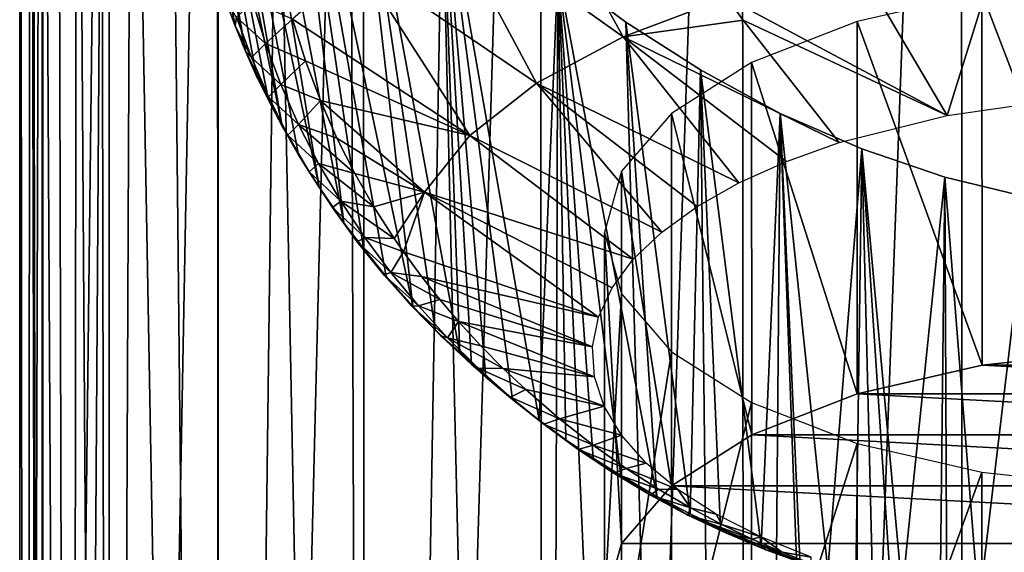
# Model space of a CAD drawing. Header units: millimetres. Extents: x -24 to 24, y -375 to 187.
# Tile 5 of 41: x -24 to -4, y 77 to 88. Entities that reach past the tile are written whole.
import ezdxf

# ---------------------------------------------------------------- set-up
doc = ezdxf.new("R2010")
doc.units = ezdxf.units.MM
doc.header["$LTSCALE"] = 19.07781
for name, color, linetype in [('10', 7, 'CONTINUOUS'), ('12', 7, 'CONTINUOUS'), ('38', 7, 'CONTINUOUS'), ('44', 7, 'CONTINUOUS'), ('45', 7, 'CONTINUOUS'), ('46', 7, 'CONTINUOUS'), ('7', 7, 'CONTINUOUS'), ('9', 7, 'CONTINUOUS')]:
    doc.layers.add(name, color=color, linetype=linetype)

msp = doc.modelspace()

# ---------------------------------------------------------------- linework, layer by layer
at = {"layer": '10', "color": 7, "linetype": 'CONTINUOUS', "true_color": 0xa2afbf}
for points in [[(-15.312, 89.989, 123.689), (-11.618, 87.366, 123.396), (-13.203, 90.236, 125.106), (-15.312, 89.989, 123.689)], [(-11.618, 87.366, 123.396), (-9.493, 88.172, 125.049), (-13.203, 90.236, 125.106), (-11.618, 87.366, 123.396)], [(-17.054, 88.91, 121.478), (-13.393, 86.411, 121.439), (-15.312, 89.989, 123.689), (-17.054, 88.91, 121.478)], [(-13.393, 86.411, 121.439), (-11.618, 87.366, 123.396), (-15.312, 89.989, 123.689), (-13.393, 86.411, 121.439)], [(-18.404, 87.729, 119.056), (-14.764, 85.336, 119.235), (-17.054, 88.91, 121.478), (-18.404, 87.729, 119.056)], [(-14.764, 85.336, 119.235), (-13.393, 86.411, 121.439), (-17.054, 88.91, 121.478), (-14.764, 85.336, 119.235)], [(-9.493, 88.172, 125.049), (-11.618, 87.366, 123.396), (-9.154, 87.702, 124.757), (-9.493, 88.172, 125.049)], [(-14.764, 85.336, 119.235), (-18.404, 87.729, 119.056), (-18.134, 86.869, 118.275), (-14.764, 85.336, 119.235)], [(-9.154, 87.702, 124.757), (-11.618, 87.366, 123.396), (-7.182, 85.193, 122.949), (-9.154, 87.702, 124.757)], [(-11.618, 87.366, 123.396), (-13.393, 86.411, 121.439), (-9.244, 84.367, 121.254), (-11.618, 87.366, 123.396)], [(-7.182, 85.193, 122.949), (-11.618, 87.366, 123.396), (-8.267, 84.806, 122.154), (-7.182, 85.193, 122.949)], [(-8.267, 84.806, 122.154), (-11.618, 87.366, 123.396), (-9.244, 84.367, 121.254), (-8.267, 84.806, 122.154)], [(-17.828, 86.055, 117.512), (-14.764, 85.336, 119.235), (-18.134, 86.869, 118.275), (-17.828, 86.055, 117.512)], [(-13.393, 86.411, 121.439), (-14.764, 85.336, 119.235), (-10.826, 83.356, 119.182), (-13.393, 86.411, 121.439)], [(-9.244, 84.367, 121.254), (-13.393, 86.411, 121.439), (-10.101, 83.881, 120.259), (-9.244, 84.367, 121.254)], [(-10.101, 83.881, 120.259), (-13.393, 86.411, 121.439), (-10.826, 83.356, 119.182), (-10.101, 83.881, 120.259)], [(-15.691, 84.174, 116.851), (-14.764, 85.336, 119.235), (-17.828, 86.055, 117.512), (-15.691, 84.174, 116.851)], [(-17.49, 85.285, 116.768), (-15.691, 84.174, 116.851), (-17.828, 86.055, 117.512), (-17.49, 85.285, 116.768)], [(-17.124, 84.559, 116.044), (-15.691, 84.174, 116.851), (-17.49, 85.285, 116.768), (-17.124, 84.559, 116.044)], [(-14.764, 85.336, 119.235), (-15.691, 84.174, 116.851), (-11.409, 82.799, 118.039), (-14.764, 85.336, 119.235)], [(-10.826, 83.356, 119.182), (-14.764, 85.336, 119.235), (-11.409, 82.799, 118.039), (-10.826, 83.356, 119.182)], [(-16.732, 83.873, 115.344), (-15.691, 84.174, 116.851), (-17.124, 84.559, 116.044), (-16.732, 83.873, 115.344)], [(-16.316, 83.228, 114.667), (-15.691, 84.174, 116.851), (-16.732, 83.873, 115.344), (-16.316, 83.228, 114.667)], [(-16.124, 82.952, 114.37), (-15.691, 84.174, 116.851), (-16.316, 83.228, 114.667), (-16.124, 82.952, 114.37)], [(-15.691, 84.174, 116.851), (-16.124, 82.952, 114.37), (-12.123, 81.614, 115.61), (-15.691, 84.174, 116.851)], [(-11.409, 82.799, 118.039), (-15.691, 84.174, 116.851), (-11.843, 82.215, 116.843), (-11.409, 82.799, 118.039)], [(-11.843, 82.215, 116.843), (-15.691, 84.174, 116.851), (-12.123, 81.614, 115.61), (-11.843, 82.215, 116.843)], [(-16.124, 82.952, 114.37), (-15.753, 82.449, 113.819), (-12.123, 81.614, 115.61), (-16.124, 82.952, 114.37)], [(-15.753, 82.449, 113.819), (-15.376, 81.974, 113.28), (-12.245, 81.003, 114.357), (-15.753, 82.449, 113.819)], [(-12.123, 81.614, 115.61), (-15.753, 82.449, 113.819), (-12.245, 81.003, 114.357), (-12.123, 81.614, 115.61)], [(-15.376, 81.974, 113.28), (-14.994, 81.524, 112.751), (-12.245, 81.003, 114.357), (-15.376, 81.974, 113.28)], [(-14.994, 81.524, 112.751), (-14.538, 81.024, 112.144), (-12.206, 80.389, 113.099), (-14.994, 81.524, 112.751)], [(-12.245, 81.003, 114.357), (-14.994, 81.524, 112.751), (-12.206, 80.389, 113.099), (-12.245, 81.003, 114.357)], [(-14.538, 81.024, 112.144), (-14.077, 80.558, 111.555), (-12.206, 80.389, 113.099), (-14.538, 81.024, 112.144)], [(-14.077, 80.558, 111.555), (-13.615, 80.124, 110.987), (-12.008, 79.782, 111.854), (-14.077, 80.558, 111.555)], [(-12.206, 80.389, 113.099), (-14.077, 80.558, 111.555), (-12.008, 79.782, 111.854), (-12.206, 80.389, 113.099)], [(-13.615, 80.124, 110.987), (-12.924, 79.527, 110.158), (-12.008, 79.782, 111.854), (-13.615, 80.124, 110.987)], [(-12.008, 79.782, 111.854), (-12.924, 79.527, 110.158), (-11.654, 79.188, 110.637), (-12.008, 79.782, 111.854)], [(-12.924, 79.527, 110.158), (-12.236, 78.988, 109.36), (-11.654, 79.188, 110.637), (-12.924, 79.527, 110.158)], [(-11.654, 79.188, 110.637), (-12.236, 78.988, 109.36), (-11.147, 78.616, 109.464), (-11.654, 79.188, 110.637)], [(-12.236, 78.988, 109.36), (-11.556, 78.509, 108.606), (-11.147, 78.616, 109.464), (-12.236, 78.988, 109.36)], [(-11.147, 78.616, 109.464), (-11.556, 78.509, 108.606), (-10.495, 78.074, 108.351), (-11.147, 78.616, 109.464)], [(-11.556, 78.509, 108.606), (-10.891, 78.08, 107.876), (-10.495, 78.074, 108.351), (-11.556, 78.509, 108.606)], [(-10.891, 78.08, 107.876), (-10.235, 77.697, 107.175), (-10.495, 78.074, 108.351), (-10.891, 78.08, 107.876)], [(-10.495, 78.074, 108.351), (-10.235, 77.697, 107.175), (-9.706, 77.567, 107.312), (-10.495, 78.074, 108.351)], [(-10.235, 77.697, 107.175), (-9.595, 77.358, 106.513), (-9.706, 77.567, 107.312), (-10.235, 77.697, 107.175)], [(-9.706, 77.567, 107.312), (-9.595, 77.358, 106.513), (-8.79, 77.103, 106.361), (-9.706, 77.567, 107.312)], [(-9.595, 77.358, 106.513), (-8.971, 77.056, 105.869), (-8.79, 77.103, 106.361), (-9.595, 77.358, 106.513)], [(-8.971, 77.056, 105.869), (-8.357, 76.788, 105.255), (-8.79, 77.103, 106.361), (-8.971, 77.056, 105.869)], [(-8.79, 77.103, 106.361), (-8.357, 76.788, 105.255), (-7.759, 76.688, 105.51), (-8.79, 77.103, 106.361)], [(-8.357, 76.788, 105.255), (-7.76, 76.552, 104.669), (-7.759, 76.688, 105.51), (-8.357, 76.788, 105.255)]]:
    msp.add_3dface(points, dxfattribs=at)
at = {"layer": '12', "color": 7, "linetype": 'CONTINUOUS', "true_color": 0xa2afbf}
for points in [[(-19.775, 88.121, 115.988), (-19.579, 87.589, 115.575), (-19.552, 87.764, 116.893), (-19.775, 88.121, 115.988)], [(-18.956, 87.225, 117.634), (-19.218, 88.084, 118.423), (-19.552, 87.764, 116.893), (-18.956, 87.225, 117.634)], [(-18.956, 87.225, 117.634), (-18.404, 87.729, 119.056), (-19.218, 88.084, 118.423), (-18.956, 87.225, 117.634)], [(-19.579, 87.589, 115.575), (-19.245, 86.936, 116.119), (-19.552, 87.764, 116.893), (-19.579, 87.589, 115.575)], [(-19.245, 86.936, 116.119), (-18.956, 87.225, 117.634), (-19.552, 87.764, 116.893), (-19.245, 86.936, 116.119)], [(-18.134, 86.869, 118.275), (-18.404, 87.729, 119.056), (-18.956, 87.225, 117.634), (-18.134, 86.869, 118.275)], [(-19.579, 87.589, 115.575), (-19.366, 87.068, 115.162), (-19.245, 86.936, 116.119), (-19.579, 87.589, 115.575)], [(-18.642, 86.383, 116.846), (-18.956, 87.225, 117.634), (-19.245, 86.936, 116.119), (-18.642, 86.383, 116.846)], [(-18.642, 86.383, 116.846), (-18.134, 86.869, 118.275), (-18.956, 87.225, 117.634), (-18.642, 86.383, 116.846)], [(-19.366, 87.068, 115.162), (-19.138, 86.559, 114.751), (-18.893, 86.131, 115.346), (-19.366, 87.068, 115.162)], [(-19.366, 87.068, 115.162), (-18.893, 86.131, 115.346), (-19.245, 86.936, 116.119), (-19.366, 87.068, 115.162)], [(-18.893, 86.131, 115.346), (-18.642, 86.383, 116.846), (-19.245, 86.936, 116.119), (-18.893, 86.131, 115.346)], [(-17.828, 86.055, 117.512), (-18.134, 86.869, 118.275), (-18.642, 86.383, 116.846), (-17.828, 86.055, 117.512)], [(-19.138, 86.559, 114.751), (-18.896, 86.061, 114.344), (-18.893, 86.131, 115.346), (-19.138, 86.559, 114.751)], [(-18.278, 85.562, 116.056), (-18.642, 86.383, 116.846), (-18.893, 86.131, 115.346), (-18.278, 85.562, 116.056)], [(-18.278, 85.562, 116.056), (-17.828, 86.055, 117.512), (-18.642, 86.383, 116.846), (-18.278, 85.562, 116.056)], [(-18.896, 86.061, 114.344), (-18.497, 85.349, 114.573), (-18.893, 86.131, 115.346), (-18.896, 86.061, 114.344)], [(-18.497, 85.349, 114.573), (-18.278, 85.562, 116.056), (-18.893, 86.131, 115.346), (-18.497, 85.349, 114.573)], [(-18.896, 86.061, 114.344), (-18.617, 85.532, 113.902), (-18.497, 85.349, 114.573), (-18.896, 86.061, 114.344)], [(-17.49, 85.285, 116.768), (-17.828, 86.055, 117.512), (-18.278, 85.562, 116.056), (-17.49, 85.285, 116.768)], [(-18.617, 85.532, 113.902), (-18.276, 84.94, 113.397), (-18.497, 85.349, 114.573), (-18.617, 85.532, 113.902)], [(-17.868, 84.765, 115.266), (-18.278, 85.562, 116.056), (-18.497, 85.349, 114.573), (-17.868, 84.765, 115.266)], [(-17.124, 84.559, 116.044), (-17.49, 85.285, 116.768), (-18.278, 85.562, 116.056), (-17.124, 84.559, 116.044)], [(-17.868, 84.765, 115.266), (-17.124, 84.559, 116.044), (-18.278, 85.562, 116.056), (-17.868, 84.765, 115.266)], [(-18.276, 84.94, 113.397), (-18.059, 84.59, 113.801), (-18.497, 85.349, 114.573), (-18.276, 84.94, 113.397)], [(-18.059, 84.59, 113.801), (-17.868, 84.765, 115.266), (-18.497, 85.349, 114.573), (-18.059, 84.59, 113.801)], [(-18.276, 84.94, 113.397), (-17.858, 84.278, 112.815), (-18.059, 84.59, 113.801), (-18.276, 84.94, 113.397)], [(-17.413, 83.992, 114.476), (-17.868, 84.765, 115.266), (-18.059, 84.59, 113.801), (-17.413, 83.992, 114.476)], [(-16.732, 83.873, 115.344), (-17.124, 84.559, 116.044), (-17.868, 84.765, 115.266), (-16.732, 83.873, 115.344)], [(-17.413, 83.992, 114.476), (-16.732, 83.873, 115.344), (-17.868, 84.765, 115.266), (-17.413, 83.992, 114.476)], [(-17.858, 84.278, 112.815), (-17.583, 83.859, 113.031), (-18.059, 84.59, 113.801), (-17.858, 84.278, 112.815)], [(-17.583, 83.859, 113.031), (-17.413, 83.992, 114.476), (-18.059, 84.59, 113.801), (-17.583, 83.859, 113.031)], [(-17.858, 84.278, 112.815), (-17.348, 83.546, 112.146), (-17.583, 83.859, 113.031), (-17.858, 84.278, 112.815)], [(-16.918, 83.247, 113.685), (-17.413, 83.992, 114.476), (-17.583, 83.859, 113.031), (-16.918, 83.247, 113.685)], [(-17.348, 83.546, 112.146), (-17.073, 83.157, 112.262), (-17.583, 83.859, 113.031), (-17.348, 83.546, 112.146)], [(-17.073, 83.157, 112.262), (-16.918, 83.247, 113.685), (-17.583, 83.859, 113.031), (-17.073, 83.157, 112.262)], [(-16.316, 83.228, 114.667), (-16.732, 83.873, 115.344), (-17.413, 83.992, 114.476), (-16.316, 83.228, 114.667)], [(-16.918, 83.247, 113.685), (-16.316, 83.228, 114.667), (-17.413, 83.992, 114.476), (-16.918, 83.247, 113.685)], [(-17.348, 83.546, 112.146), (-16.948, 83.018, 111.648), (-17.073, 83.157, 112.262), (-17.348, 83.546, 112.146)], [(-16.386, 82.53, 112.893), (-16.918, 83.247, 113.685), (-17.073, 83.157, 112.262), (-16.386, 82.53, 112.893)], [(-16.124, 82.952, 114.37), (-16.316, 83.228, 114.667), (-16.918, 83.247, 113.685), (-16.124, 82.952, 114.37)], [(-16.386, 82.53, 112.893), (-16.124, 82.952, 114.37), (-16.918, 83.247, 113.685), (-16.386, 82.53, 112.893)], [(-16.948, 83.018, 111.648), (-16.531, 82.482, 111.491), (-17.073, 83.157, 112.262), (-16.948, 83.018, 111.648)], [(-16.531, 82.482, 111.491), (-16.386, 82.53, 112.893), (-17.073, 83.157, 112.262), (-16.531, 82.482, 111.491)], [(-16.948, 83.018, 111.648), (-16.481, 82.449, 111.093), (-16.531, 82.482, 111.491), (-16.948, 83.018, 111.648)], [(-15.753, 82.449, 113.819), (-16.124, 82.952, 114.37), (-16.386, 82.53, 112.893), (-15.753, 82.449, 113.819)], [(-15.819, 81.843, 112.099), (-16.386, 82.53, 112.893), (-16.531, 82.482, 111.491), (-15.819, 81.843, 112.099)], [(-16.481, 82.449, 111.093), (-15.957, 81.838, 110.72), (-16.531, 82.482, 111.491), (-16.481, 82.449, 111.093)], [(-15.957, 81.838, 110.72), (-15.819, 81.843, 112.099), (-16.531, 82.482, 111.491), (-15.957, 81.838, 110.72)], [(-16.481, 82.449, 111.093), (-15.936, 81.836, 110.472), (-15.957, 81.838, 110.72), (-16.481, 82.449, 111.093)], [(-15.376, 81.974, 113.28), (-15.753, 82.449, 113.819), (-16.386, 82.53, 112.893), (-15.376, 81.974, 113.28)], [(-15.819, 81.843, 112.099), (-15.376, 81.974, 113.28), (-16.386, 82.53, 112.893), (-15.819, 81.843, 112.099)], [(-15.22, 81.187, 111.304), (-15.819, 81.843, 112.099), (-15.957, 81.838, 110.72), (-15.22, 81.187, 111.304)], [(-15.936, 81.836, 110.472), (-15.475, 81.356, 109.965), (-15.957, 81.838, 110.72), (-15.936, 81.836, 110.472)], [(-15.475, 81.356, 109.965), (-15.356, 81.225, 109.949), (-15.957, 81.838, 110.72), (-15.475, 81.356, 109.965)], [(-15.356, 81.225, 109.949), (-15.22, 81.187, 111.304), (-15.957, 81.838, 110.72), (-15.356, 81.225, 109.949)], [(-14.994, 81.524, 112.751), (-15.376, 81.974, 113.28), (-15.819, 81.843, 112.099), (-14.994, 81.524, 112.751)], [(-15.22, 81.187, 111.304), (-14.994, 81.524, 112.751), (-15.819, 81.843, 112.099), (-15.22, 81.187, 111.304)], [(-14.538, 81.024, 112.144), (-14.994, 81.524, 112.751), (-15.22, 81.187, 111.304), (-14.538, 81.024, 112.144)], [(-15.475, 81.356, 109.965), (-14.969, 80.865, 109.426), (-15.356, 81.225, 109.949), (-15.475, 81.356, 109.965)], [(-14.969, 80.865, 109.426), (-14.727, 80.642, 109.175), (-15.356, 81.225, 109.949), (-14.969, 80.865, 109.426)], [(-14.727, 80.642, 109.175), (-14.59, 80.563, 110.506), (-15.356, 81.225, 109.949), (-14.727, 80.642, 109.175)], [(-14.59, 80.563, 110.506), (-15.22, 81.187, 111.304), (-15.356, 81.225, 109.949), (-14.59, 80.563, 110.506)], [(-14.077, 80.558, 111.555), (-14.538, 81.024, 112.144), (-15.22, 81.187, 111.304), (-14.077, 80.558, 111.555)], [(-14.59, 80.563, 110.506), (-14.077, 80.558, 111.555), (-15.22, 81.187, 111.304), (-14.59, 80.563, 110.506)], [(-14.727, 80.642, 109.175), (-14.432, 80.38, 108.872), (-13.932, 79.973, 109.707), (-14.727, 80.642, 109.175)], [(-14.727, 80.642, 109.175), (-13.932, 79.973, 109.707), (-14.59, 80.563, 110.506), (-14.727, 80.642, 109.175)], [(-13.615, 80.124, 110.987), (-14.077, 80.558, 111.555), (-14.59, 80.563, 110.506), (-13.615, 80.124, 110.987)], [(-13.932, 79.973, 109.707), (-13.615, 80.124, 110.987), (-14.59, 80.563, 110.506), (-13.932, 79.973, 109.707)], [(-14.432, 80.38, 108.872), (-13.887, 79.922, 108.326), (-13.932, 79.973, 109.707), (-14.432, 80.38, 108.872)], [(-12.924, 79.527, 110.158), (-13.615, 80.124, 110.987), (-13.932, 79.973, 109.707), (-12.924, 79.527, 110.158)], [(-13.887, 79.922, 108.326), (-13.248, 79.417, 108.907), (-13.932, 79.973, 109.707), (-13.887, 79.922, 108.326)], [(-13.248, 79.417, 108.907), (-12.924, 79.527, 110.158), (-13.932, 79.973, 109.707), (-13.248, 79.417, 108.907)], [(-13.887, 79.922, 108.326), (-13.342, 79.497, 107.792), (-13.248, 79.417, 108.907), (-13.887, 79.922, 108.326)], [(-13.342, 79.497, 107.792), (-12.793, 79.097, 107.267), (-12.54, 78.896, 108.104), (-13.342, 79.497, 107.792)], [(-13.342, 79.497, 107.792), (-12.54, 78.896, 108.104), (-13.248, 79.417, 108.907), (-13.342, 79.497, 107.792)], [(-12.236, 78.988, 109.36), (-12.924, 79.527, 110.158), (-13.248, 79.417, 108.907), (-12.236, 78.988, 109.36)], [(-12.54, 78.896, 108.104), (-12.236, 78.988, 109.36), (-13.248, 79.417, 108.907), (-12.54, 78.896, 108.104)], [(-12.793, 79.097, 107.267), (-12.232, 78.718, 106.744), (-12.54, 78.896, 108.104), (-12.793, 79.097, 107.267)], [(-11.556, 78.509, 108.606), (-12.236, 78.988, 109.36), (-12.54, 78.896, 108.104), (-11.556, 78.509, 108.606)], [(-12.232, 78.718, 106.744), (-11.81, 78.411, 107.3), (-12.54, 78.896, 108.104), (-12.232, 78.718, 106.744)], [(-11.81, 78.411, 107.3), (-11.556, 78.509, 108.606), (-12.54, 78.896, 108.104), (-11.81, 78.411, 107.3)], [(-12.232, 78.718, 106.744), (-11.664, 78.36, 106.224), (-11.81, 78.411, 107.3), (-12.232, 78.718, 106.744)], [(-10.891, 78.08, 107.876), (-11.556, 78.509, 108.606), (-11.81, 78.411, 107.3), (-10.891, 78.08, 107.876)], [(-11.664, 78.36, 106.224), (-11.059, 77.962, 106.495), (-11.81, 78.411, 107.3), (-11.664, 78.36, 106.224)], [(-11.059, 77.962, 106.495), (-10.891, 78.08, 107.876), (-11.81, 78.411, 107.3), (-11.059, 77.962, 106.495)], [(-11.664, 78.36, 106.224), (-10.925, 77.934, 105.565), (-11.059, 77.962, 106.495), (-11.664, 78.36, 106.224)], [(-10.235, 77.697, 107.175), (-10.891, 78.08, 107.876), (-11.059, 77.962, 106.495), (-10.235, 77.697, 107.175)], [(-10.925, 77.934, 105.565), (-10.288, 77.55, 105.69), (-11.059, 77.962, 106.495), (-10.925, 77.934, 105.565)], [(-10.288, 77.55, 105.69), (-10.235, 77.697, 107.175), (-11.059, 77.962, 106.495), (-10.288, 77.55, 105.69)], [(-10.925, 77.934, 105.565), (-10.243, 77.576, 104.97), (-10.288, 77.55, 105.69), (-10.925, 77.934, 105.565)], [(-9.595, 77.358, 106.513), (-10.235, 77.697, 107.175), (-10.288, 77.55, 105.69), (-9.595, 77.358, 106.513)], [(-10.243, 77.576, 104.97), (-9.499, 77.176, 104.885), (-10.288, 77.55, 105.69), (-10.243, 77.576, 104.97)], [(-8.971, 77.056, 105.869), (-9.595, 77.358, 106.513), (-10.288, 77.55, 105.69), (-8.971, 77.056, 105.869)], [(-9.499, 77.176, 104.885), (-8.971, 77.056, 105.869), (-10.288, 77.55, 105.69), (-9.499, 77.176, 104.885)], [(-10.243, 77.576, 104.97), (-9.619, 77.277, 104.438), (-9.499, 77.176, 104.885), (-10.243, 77.576, 104.97)], [(-9.619, 77.277, 104.438), (-8.785, 76.917, 103.745), (-8.691, 76.839, 104.081), (-9.619, 77.277, 104.438)], [(-9.619, 77.277, 104.438), (-8.691, 76.839, 104.081), (-9.499, 77.176, 104.885), (-9.619, 77.277, 104.438)], [(-8.357, 76.788, 105.255), (-8.971, 77.056, 105.869), (-9.499, 77.176, 104.885), (-8.357, 76.788, 105.255)], [(-8.691, 76.839, 104.081), (-8.357, 76.788, 105.255), (-9.499, 77.176, 104.885), (-8.691, 76.839, 104.081)], [(-8.785, 76.917, 103.745), (-8.058, 76.639, 103.157), (-8.691, 76.839, 104.081), (-8.785, 76.917, 103.745)], [(-8.058, 76.639, 103.157), (-7.864, 76.539, 103.281), (-8.691, 76.839, 104.081), (-8.058, 76.639, 103.157)], [(-7.76, 76.552, 104.669), (-8.357, 76.788, 105.255), (-8.691, 76.839, 104.081), (-7.76, 76.552, 104.669)], [(-7.864, 76.539, 103.281), (-7.76, 76.552, 104.669), (-8.691, 76.839, 104.081), (-7.864, 76.539, 103.281)]]:
    msp.add_3dface(points, dxfattribs=at)
at = {"layer": '38', "color": 7, "linetype": 'CONTINUOUS', "true_color": 0xa2afbf}
for points in [[(-3.864, 89.315, 127.392), (-2.54, 86.097, 124.801), (-0.781, 89.512, 127.796), (-3.864, 89.315, 127.392)], [(-6.805, 88.863, 126.465), (-4.969, 85.752, 124.093), (-3.864, 89.315, 127.392), (-6.805, 88.863, 126.465)], [(-4.969, 85.752, 124.093), (-2.54, 86.097, 124.801), (-3.864, 89.315, 127.392), (-4.969, 85.752, 124.093)], [(-9.493, 88.172, 125.049), (-4.969, 85.752, 124.093), (-6.805, 88.863, 126.465), (-9.493, 88.172, 125.049)], [(-9.493, 88.172, 125.049), (-9.154, 87.702, 124.757), (-4.969, 85.752, 124.093), (-9.493, 88.172, 125.049)], [(-9.154, 87.702, 124.757), (-7.182, 85.193, 122.949), (-4.969, 85.752, 124.093), (-9.154, 87.702, 124.757)]]:
    msp.add_3dface(points, dxfattribs=at)
at = {"layer": '44', "color": 7, "linetype": 'CONTINUOUS', "true_color": 0xa2afbf}
for points in [[(-1.446, 80.929, 127.24), (-4.254, 80.626, 126.618), (4.253, 80.626, 126.619), (-1.446, 80.929, 127.24)], [(-4.254, 80.626, 126.618), (-6.815, 80.037, 125.411), (6.814, 80.037, 125.411), (-4.254, 80.626, 126.618)], [(4.253, 80.626, 126.619), (-4.254, 80.626, 126.618), (6.814, 80.037, 125.411), (4.253, 80.626, 126.619)], [(-6.815, 80.037, 125.411), (-8.98, 79.197, 123.688), (8.98, 79.197, 123.688), (-6.815, 80.037, 125.411)], [(6.814, 80.037, 125.411), (-6.815, 80.037, 125.411), (8.98, 79.197, 123.688), (6.814, 80.037, 125.411)], [(-8.98, 79.197, 123.688), (-10.624, 78.153, 121.548), (10.624, 78.153, 121.549), (-8.98, 79.197, 123.688)], [(8.98, 79.197, 123.688), (-8.98, 79.197, 123.688), (10.624, 78.153, 121.549), (8.98, 79.197, 123.688)], [(-10.624, 78.153, 121.548), (-11.651, 76.967, 119.117), (11.651, 76.968, 119.118), (-10.624, 78.153, 121.548)], [(10.624, 78.153, 121.549), (-10.624, 78.153, 121.548), (11.651, 76.968, 119.118), (10.624, 78.153, 121.549)], [(-11.651, 76.967, 119.117), (-12, 75.708, 116.534), (11.651, 76.968, 119.118), (-11.651, 76.967, 119.117)], [(11.651, 76.968, 119.118), (-12, 75.708, 116.534), (12, 75.708, 116.534), (11.651, 76.968, 119.118)]]:
    msp.add_3dface(points, dxfattribs=at)
at = {"layer": '45', "color": 7, "linetype": 'CONTINUOUS', "true_color": 0xa2afbf}
for points in [[(-4.255, 88.266, 122.893), (-1.446, 80.929, 127.24), (-1.446, 88.57, 123.515), (-4.255, 88.266, 122.893)], [(-6.817, 87.677, 121.684), (-4.254, 80.626, 126.618), (-4.255, 88.266, 122.893), (-6.817, 87.677, 121.684)], [(-4.254, 80.626, 126.618), (-1.446, 80.929, 127.24), (-4.255, 88.266, 122.893), (-4.254, 80.626, 126.618)], [(-8.982, 86.836, 119.96), (-6.815, 80.037, 125.411), (-6.817, 87.677, 121.684), (-8.982, 86.836, 119.96)], [(-6.815, 80.037, 125.411), (-4.254, 80.626, 126.618), (-6.817, 87.677, 121.684), (-6.815, 80.037, 125.411)], [(-10.625, 85.792, 117.82), (-8.98, 79.197, 123.688), (-8.982, 86.836, 119.96), (-10.625, 85.792, 117.82)], [(-8.98, 79.197, 123.688), (-6.815, 80.037, 125.411), (-8.982, 86.836, 119.96), (-8.98, 79.197, 123.688)], [(-11.651, 84.606, 115.389), (-10.624, 78.153, 121.548), (-10.625, 85.792, 117.82), (-11.651, 84.606, 115.389)], [(-10.624, 78.153, 121.548), (-8.98, 79.197, 123.688), (-10.625, 85.792, 117.82), (-10.624, 78.153, 121.548)], [(-12, 83.347, 112.808), (-11.651, 76.967, 119.117), (-11.651, 84.606, 115.389), (-12, 83.347, 112.808)], [(-11.651, 76.967, 119.117), (-10.624, 78.153, 121.548), (-11.651, 84.606, 115.389), (-11.651, 76.967, 119.117)], [(-12, 75.708, 116.534), (-11.651, 76.967, 119.117), (-12, 83.347, 112.808), (-12, 75.708, 116.534)]]:
    msp.add_3dface(points, dxfattribs=at)
at = {"layer": '46', "color": 7, "linetype": 'CONTINUOUS', "true_color": 0xa2afbf}
for points in [[(-12, 75.708, 116.534), (-12, 83.347, 112.808), (-11.651, 82.089, 110.227), (-12, 75.708, 116.534)], [(-11.651, 74.448, 113.951), (-12, 75.708, 116.534), (-11.651, 82.089, 110.227), (-11.651, 74.448, 113.951)], [(-10.625, 80.903, 107.796), (-11.651, 74.448, 113.951), (-11.651, 82.089, 110.227), (-10.625, 80.903, 107.796)], [(-10.624, 73.262, 111.52), (-11.651, 74.448, 113.951), (-10.625, 80.903, 107.796), (-10.624, 73.262, 111.52)], [(-8.982, 79.859, 105.656), (-10.624, 73.262, 111.52), (-10.625, 80.903, 107.796), (-8.982, 79.859, 105.656)], [(-8.979, 72.218, 109.38), (-10.624, 73.262, 111.52), (-8.982, 79.859, 105.656), (-8.979, 72.218, 109.38)], [(-6.817, 79.018, 103.932), (-8.979, 72.218, 109.38), (-8.982, 79.859, 105.656), (-6.817, 79.018, 103.932)], [(-6.814, 71.378, 107.657), (-8.979, 72.218, 109.38), (-6.817, 79.018, 103.932), (-6.814, 71.378, 107.657)], [(-4.255, 78.429, 102.723), (-6.814, 71.378, 107.657), (-6.817, 79.018, 103.932), (-4.255, 78.429, 102.723)], [(-4.253, 70.789, 106.45), (-6.814, 71.378, 107.657), (-4.255, 78.429, 102.723), (-4.253, 70.789, 106.45)], [(-1.446, 78.125, 102.101), (-4.253, 70.789, 106.45), (-4.255, 78.429, 102.723), (-1.446, 78.125, 102.101)], [(-1.446, 70.486, 105.828), (-4.253, 70.789, 106.45), (-1.446, 78.125, 102.101), (-1.446, 70.486, 105.828)]]:
    msp.add_3dface(points, dxfattribs=at)
at = {"layer": '7', "color": 7, "linetype": 'CONTINUOUS', "true_color": 0xa2afbf}
for points in [[(-9.188, 119.688, -1.409), (-4.687, 119.925, -2.755), (-9.102, 0.58, -22.447), (-9.188, 119.688, -1.409)], [(-9.102, 0.58, -22.447), (-4.687, 119.925, -2.755), (-4.626, 0.585, -23.81), (-9.102, 0.58, -22.447)], [(-4.687, 119.925, -2.755), (0, 120.006, -3.21), (-4.626, 0.585, -23.81), (-4.687, 119.925, -2.755)], [(-4.626, 0.585, -23.81), (0, 120.006, -3.21), (0, 0.587, -24.267), (-4.626, 0.585, -23.81)], [(-13.335, 119.303, 0.776), (-9.188, 119.688, -1.409), (-13.241, 0.572, -20.225), (-13.335, 119.303, 0.776)], [(-13.241, 0.572, -20.225), (-9.188, 119.688, -1.409), (-9.102, 0.58, -22.447), (-13.241, 0.572, -20.225)], [(-16.969, 118.785, 3.713), (-13.335, 119.303, 0.776), (-16.887, 0.562, -17.217), (-16.969, 118.785, 3.713)], [(-16.887, 0.562, -17.217), (-13.335, 119.303, 0.776), (-13.241, 0.572, -20.225), (-16.887, 0.562, -17.217)], [(-19.952, 118.154, 7.292), (-16.969, 118.785, 3.713), (-19.896, 0.549, -13.533), (-19.952, 118.154, 7.292)], [(-19.896, 0.549, -13.533), (-16.969, 118.785, 3.713), (-16.887, 0.562, -17.217), (-19.896, 0.549, -13.533)], [(-22.17, 117.434, 11.376), (-19.952, 118.154, 7.292), (-22.142, 0.533, -9.308), (-22.17, 117.434, 11.376)], [(-22.142, 0.533, -9.308), (-19.952, 118.154, 7.292), (-19.896, 0.549, -13.533), (-22.142, 0.533, -9.308)], [(-23.538, 116.652, 15.81), (-22.17, 117.434, 11.376), (-23.53, 0.517, -4.707), (-23.538, 116.652, 15.81)], [(-23.53, 0.517, -4.707), (-22.17, 117.434, 11.376), (-22.948, 0.525, -7.044), (-23.53, 0.517, -4.707)], [(-22.948, 0.525, -7.044), (-22.17, 117.434, 11.376), (-22.142, 0.533, -9.308), (-22.948, 0.525, -7.044)], [(-24, 115.838, 20.424), (-23.538, 116.652, 15.81), (-23.882, 0.509, -2.322), (-24, 115.838, 20.424)], [(-23.882, 0.509, -2.322), (-23.538, 116.652, 15.81), (-23.53, 0.517, -4.707), (-23.882, 0.509, -2.322)], [(-23.778, 107.453, 22.253), (-24, 115.838, 20.424), (-23.882, 0.491, 2.498), (-23.778, 107.453, 22.253)], [(-23.882, 0.491, 2.498), (-24, 115.838, 20.424), (-24, 0.5, 0.088), (-23.882, 0.491, 2.498)], [(-24, 0.5, 0.088), (-24, 115.838, 20.424), (-23.882, 0.509, -2.322), (-24, 0.5, 0.088)], [(-23.53, 0.483, 4.883), (-23.778, 107.453, 22.253), (-23.882, 0.491, 2.498), (-23.53, 0.483, 4.883)], [(-23.776, 107.325, 22.246), (-23.778, 107.453, 22.253), (-23.53, 0.483, 4.883), (-23.776, 107.325, 22.246)], [(-23.763, 107.203, 22.319), (-23.776, 107.325, 22.246), (-23.53, 0.483, 4.883), (-23.763, 107.203, 22.319)], [(-23.745, 107.094, 22.429), (-23.763, 107.203, 22.319), (-23.53, 0.483, 4.883), (-23.745, 107.094, 22.429)], [(-23.523, 106.033, 23.532), (-23.745, 107.094, 22.429), (-23.53, 0.483, 4.883), (-23.523, 106.033, 23.532)], [(-22.948, 0.475, 7.22), (-23.523, 106.033, 23.532), (-23.53, 0.483, 4.883), (-22.948, 0.475, 7.22)], [(-23.222, 104.813, 24.637), (-23.523, 106.033, 23.532), (-22.948, 0.475, 7.22), (-23.222, 104.813, 24.637)], [(-22.829, 103.458, 25.763), (-23.222, 104.813, 24.637), (-22.948, 0.475, 7.22), (-22.829, 103.458, 25.763)], [(-22.142, 0.467, 9.485), (-22.829, 103.458, 25.763), (-22.948, 0.475, 7.22), (-22.142, 0.467, 9.485)], [(-22.327, 101.986, 26.922), (-22.829, 103.458, 25.763), (-22.142, 0.467, 9.485), (-22.327, 101.986, 26.922)], [(-21.697, 100.402, 28.121), (-22.327, 101.986, 26.922), (-22.142, 0.467, 9.485), (-21.697, 100.402, 28.121)], [(-19.896, 0.451, 13.709), (-21.697, 100.402, 28.121), (-22.142, 0.467, 9.485), (-19.896, 0.451, 13.709)], [(-20.91, 98.704, 29.366), (-21.697, 100.402, 28.121), (-19.896, 0.451, 13.709), (-20.91, 98.704, 29.366)], [(-19.931, 96.895, 30.661), (-20.91, 98.704, 29.366), (-19.896, 0.451, 13.709), (-19.931, 96.895, 30.661)], [(-18.716, 94.971, 32.001), (-19.931, 96.895, 30.661), (-19.896, 0.451, 13.709), (-18.716, 94.971, 32.001)], [(-16.887, 0.438, 17.394), (-18.716, 94.971, 32.001), (-19.896, 0.451, 13.709), (-16.887, 0.438, 17.394)], [(-17.208, 92.948, 33.377), (-18.716, 94.971, 32.001), (-16.887, 0.438, 17.394), (-17.208, 92.948, 33.377)], [(-15.332, 90.85, 34.769), (-17.208, 92.948, 33.377), (-16.887, 0.438, 17.394), (-15.332, 90.85, 34.769)], [(-13.241, 0.428, 20.401), (-15.332, 90.85, 34.769), (-16.887, 0.438, 17.394), (-13.241, 0.428, 20.401)], [(-12.956, 88.705, 36.156), (-15.332, 90.85, 34.769), (-13.241, 0.428, 20.401), (-12.956, 88.705, 36.156)], [(-9.102, 0.42, 22.624), (-12.956, 88.705, 36.156), (-13.241, 0.428, 20.401), (-9.102, 0.42, 22.624)], [(-11.564, 87.663, 36.812), (-12.956, 88.705, 36.156), (-9.102, 0.42, 22.624), (-11.564, 87.663, 36.812)], [(-10.034, 86.686, 37.423), (-11.564, 87.663, 36.812), (-9.102, 0.42, 22.624), (-10.034, 86.686, 37.423)], [(-8.394, 85.793, 37.959), (-10.034, 86.686, 37.423), (-9.102, 0.42, 22.624), (-8.394, 85.793, 37.959)], [(-4.626, 0.415, 23.986), (-8.394, 85.793, 37.959), (-9.102, 0.42, 22.624), (-4.626, 0.415, 23.986)], [(-6.723, 85.065, 38.394), (-8.394, 85.793, 37.959), (-4.626, 0.415, 23.986), (-6.723, 85.065, 38.394)], [(-5.017, 84.485, 38.729), (-6.723, 85.065, 38.394), (-4.626, 0.415, 23.986), (-5.017, 84.485, 38.729)], [(-3.319, 84.073, 38.96), (-5.017, 84.485, 38.729), (-4.626, 0.415, 23.986), (-3.319, 84.073, 38.96)], [(0, 0.413, 24.443), (-3.319, 84.073, 38.96), (-4.626, 0.415, 23.986), (0, 0.413, 24.443)]]:
    msp.add_3dface(points, dxfattribs=at)
at = {"layer": '9', "color": 7, "linetype": 'CONTINUOUS', "true_color": 0xa2afbf}
for points in [[(-22.829, 103.458, 25.763), (-22.327, 101.986, 26.922), (-19.579, 87.589, 115.575), (-22.829, 103.458, 25.763)], [(-19.775, 88.121, 115.988), (-22.829, 103.458, 25.763), (-19.579, 87.589, 115.575), (-19.775, 88.121, 115.988)], [(-22.327, 101.986, 26.922), (-21.697, 100.402, 28.121), (-19.366, 87.068, 115.162), (-22.327, 101.986, 26.922)], [(-19.579, 87.589, 115.575), (-22.327, 101.986, 26.922), (-19.366, 87.068, 115.162), (-19.579, 87.589, 115.575)], [(-21.697, 100.402, 28.121), (-20.91, 98.704, 29.366), (-18.617, 85.532, 113.902), (-21.697, 100.402, 28.121)], [(-19.366, 87.068, 115.162), (-21.697, 100.402, 28.121), (-19.138, 86.559, 114.751), (-19.366, 87.068, 115.162)], [(-19.138, 86.559, 114.751), (-21.697, 100.402, 28.121), (-18.896, 86.061, 114.344), (-19.138, 86.559, 114.751)], [(-18.896, 86.061, 114.344), (-21.697, 100.402, 28.121), (-18.617, 85.532, 113.902), (-18.896, 86.061, 114.344)], [(-20.91, 98.704, 29.366), (-19.931, 96.895, 30.661), (-17.858, 84.278, 112.815), (-20.91, 98.704, 29.366)], [(-18.617, 85.532, 113.902), (-20.91, 98.704, 29.366), (-18.276, 84.94, 113.397), (-18.617, 85.532, 113.902)], [(-18.276, 84.94, 113.397), (-20.91, 98.704, 29.366), (-17.858, 84.278, 112.815), (-18.276, 84.94, 113.397)], [(-19.931, 96.895, 30.661), (-18.716, 94.971, 32.001), (-17.348, 83.546, 112.146), (-19.931, 96.895, 30.661)], [(-17.858, 84.278, 112.815), (-19.931, 96.895, 30.661), (-17.348, 83.546, 112.146), (-17.858, 84.278, 112.815)], [(-18.716, 94.971, 32.001), (-17.208, 92.948, 33.377), (-15.936, 81.836, 110.472), (-18.716, 94.971, 32.001)], [(-17.348, 83.546, 112.146), (-18.716, 94.971, 32.001), (-16.948, 83.018, 111.648), (-17.348, 83.546, 112.146)], [(-16.948, 83.018, 111.648), (-18.716, 94.971, 32.001), (-16.481, 82.449, 111.093), (-16.948, 83.018, 111.648)], [(-16.481, 82.449, 111.093), (-18.716, 94.971, 32.001), (-15.936, 81.836, 110.472), (-16.481, 82.449, 111.093)], [(-17.208, 92.948, 33.377), (-15.332, 90.85, 34.769), (-14.969, 80.865, 109.426), (-17.208, 92.948, 33.377)], [(-15.936, 81.836, 110.472), (-17.208, 92.948, 33.377), (-15.475, 81.356, 109.965), (-15.936, 81.836, 110.472)], [(-15.475, 81.356, 109.965), (-17.208, 92.948, 33.377), (-14.969, 80.865, 109.426), (-15.475, 81.356, 109.965)], [(-15.332, 90.85, 34.769), (-12.956, 88.705, 36.156), (-13.342, 79.497, 107.792), (-15.332, 90.85, 34.769)], [(-14.969, 80.865, 109.426), (-15.332, 90.85, 34.769), (-14.727, 80.642, 109.175), (-14.969, 80.865, 109.426)], [(-14.727, 80.642, 109.175), (-15.332, 90.85, 34.769), (-14.432, 80.38, 108.872), (-14.727, 80.642, 109.175)], [(-14.432, 80.38, 108.872), (-15.332, 90.85, 34.769), (-13.887, 79.922, 108.326), (-14.432, 80.38, 108.872)], [(-13.887, 79.922, 108.326), (-15.332, 90.85, 34.769), (-13.342, 79.497, 107.792), (-13.887, 79.922, 108.326)], [(-13.342, 79.497, 107.792), (-12.956, 88.705, 36.156), (-12.793, 79.097, 107.267), (-13.342, 79.497, 107.792)], [(-12.956, 88.705, 36.156), (-11.564, 87.663, 36.812), (-10.925, 77.934, 105.565), (-12.956, 88.705, 36.156)], [(-12.793, 79.097, 107.267), (-12.956, 88.705, 36.156), (-12.232, 78.718, 106.744), (-12.793, 79.097, 107.267)], [(-12.232, 78.718, 106.744), (-12.956, 88.705, 36.156), (-11.664, 78.36, 106.224), (-12.232, 78.718, 106.744)], [(-11.664, 78.36, 106.224), (-12.956, 88.705, 36.156), (-10.925, 77.934, 105.565), (-11.664, 78.36, 106.224)], [(-11.564, 87.663, 36.812), (-10.034, 86.686, 37.423), (-10.243, 77.576, 104.97), (-11.564, 87.663, 36.812)], [(-10.925, 77.934, 105.565), (-11.564, 87.663, 36.812), (-10.243, 77.576, 104.97), (-10.925, 77.934, 105.565)], [(-10.243, 77.576, 104.97), (-10.034, 86.686, 37.423), (-9.619, 77.277, 104.438), (-10.243, 77.576, 104.97)], [(-10.034, 86.686, 37.423), (-8.394, 85.793, 37.959), (-8.785, 76.917, 103.745), (-10.034, 86.686, 37.423)], [(-9.619, 77.277, 104.438), (-10.034, 86.686, 37.423), (-8.785, 76.917, 103.745), (-9.619, 77.277, 104.438)], [(-8.785, 76.917, 103.745), (-8.394, 85.793, 37.959), (-8.058, 76.639, 103.157), (-8.785, 76.917, 103.745)], [(-8.394, 85.793, 37.959), (-6.723, 85.065, 38.394), (-7.415, 76.42, 102.649), (-8.394, 85.793, 37.959)], [(-8.058, 76.639, 103.157), (-8.394, 85.793, 37.959), (-7.415, 76.42, 102.649), (-8.058, 76.639, 103.157)], [(-7.415, 76.42, 102.649), (-6.723, 85.065, 38.394), (-6.843, 76.244, 102.209), (-7.415, 76.42, 102.649)], [(-6.843, 76.244, 102.209), (-6.723, 85.065, 38.394), (-6.125, 76.048, 101.678), (-6.843, 76.244, 102.209)], [(-6.723, 85.065, 38.394), (-5.017, 84.485, 38.729), (-5.891, 75.99, 101.51), (-6.723, 85.065, 38.394)], [(-6.125, 76.048, 101.678), (-6.723, 85.065, 38.394), (-5.891, 75.99, 101.51), (-6.125, 76.048, 101.678)], [(-5.891, 75.99, 101.51), (-5.017, 84.485, 38.729), (-5.115, 75.819, 100.975), (-5.891, 75.99, 101.51)], [(-5.115, 75.819, 100.975), (-5.017, 84.485, 38.729), (-4.319, 75.674, 100.463), (-5.115, 75.819, 100.975)], [(-5.017, 84.485, 38.729), (-3.319, 84.073, 38.96), (-4.319, 75.674, 100.463), (-5.017, 84.485, 38.729)], [(-4.319, 75.674, 100.463), (-3.319, 84.073, 38.96), (-3.515, 75.559, 99.991), (-4.319, 75.674, 100.463)]]:
    msp.add_3dface(points, dxfattribs=at)

doc.saveas('drawing.dxf')
